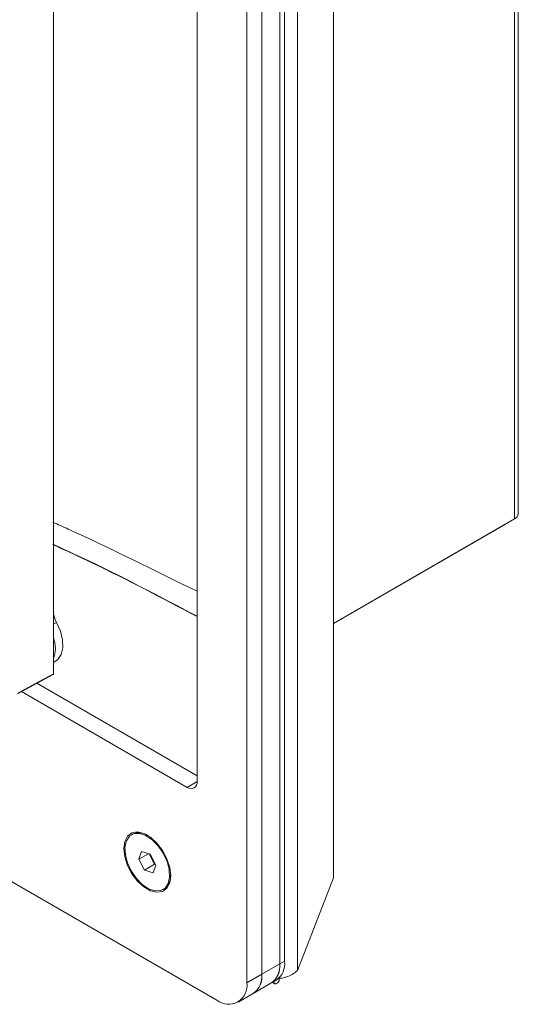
# Model space of a CAD drawing. Header units: millimetres. Extents: x 0 to 420, y 0 to 297.
# Tile 30 of 34: x 233 to 256, y 169 to 215. Entities that reach past the tile are written whole.
import ezdxf

# ---------------------------------------------------------------- set-up
doc = ezdxf.new("R2010")
doc.units = ezdxf.units.MM

msp = doc.modelspace()

# ---------------------------------------------------------------- linework, layer by layer
at = {"color": 7, "linetype": 'Continuous', "lineweight": 15}
for p, q in [((256.297, 192.01), (256.297, 235.94)), ((256.121, 235.695), (256.121, 191.765)), ((245.844, 229.523), (245.844, 170.397)), ((245.232, 170.837), (245.232, 227.45)), ((244.996, 170.701), (244.996, 227.314)), ((247.542, 174.771), (247.542, 227.108)), ((244.147, 170.211), (244.147, 226.824)), ((243.44, 169.803), (243.44, 226.416)), ((234.283, 184.428), (234.283, 223.856)), ((241.083, 179.329), (241.083, 219.611)), ((164.716, 213.616), (242.026, 168.986)), ((247.542, 186.812), (256.121, 191.765)), ((255.697, 191.52), (247.542, 186.812)), ((234.283, 184.97), (234.38, 185.026)), ((232.587, 183.49), (234.269, 184.4)), ((233.495, 183.981), (241.083, 179.601)), ((233.495, 183.981), (241.083, 179.601)), ((232.765, 183.586), (240.612, 179.056)), ((238.023, 176.844), (237.976, 176.817)), ((238.455, 176.027), (238.326, 175.654)), ((238.781, 175.916), (238.326, 175.654)), ((238.855, 175.891), (238.455, 176.027)), ((238.808, 175.907), (239.069, 175.417)), ((239.126, 175.382), (238.855, 175.891)), ((238.326, 175.654), (238.598, 175.145)), ((239.069, 175.417), (238.598, 175.145)), ((238.998, 175.009), (239.126, 175.382)), ((239.069, 175.417), (239.116, 175.401)), ((238.598, 175.145), (238.998, 175.009)), ((245.844, 170.397), (247.542, 174.771)), ((239.476, 174.219), (239.523, 174.246)), ((244.147, 170.211), (244.996, 170.701)), ((244.996, 170.701), (245.232, 170.837)), ((243.44, 169.803), (244.147, 170.211)), ((243.733, 169.295), (244.582, 169.785)), ((244.582, 169.785), (244.817, 169.921)), ((244.65, 169.824), (244.756, 169.763)), ((244.976, 170.022), (244.976, 169.896)), ((243.026, 168.887), (243.733, 169.295))]:
    msp.add_line(p, q, dxfattribs=at)
at = {"color": 8, "linetype": 'Continuous', "lineweight": 15}
for p, q in [((255.697, 191.52), (255.697, 191.52)), ((234.431, 186.859), (234.283, 186.774)), ((240.612, 179.056), (241.083, 179.329))]:
    msp.add_line(p, q, dxfattribs=at)
at = {"color": 7, "linetype": 'Continuous', "lineweight": 15, "flags": 128}
for points in [[(234.38, 185.026), (234.486, 185.105), (234.644, 185.338), (234.72, 185.656), (234.708, 186.035), (234.609, 186.446), (234.431, 186.859)], [(232.602, 183.519), (233.434, 183.969), (234.283, 184.428)], [(239.834, 174.878), (239.789, 175.265), (239.658, 175.672), (239.452, 176.066), (239.186, 176.416), (238.884, 176.693), (238.569, 176.875), (238.266, 176.947), (238.001, 176.904), (237.794, 176.748), (237.663, 176.492), (237.618, 176.157), (237.663, 175.771), (237.794, 175.364), (238.001, 174.97), (238.266, 174.62), (238.569, 174.343), (238.884, 174.161), (239.186, 174.089), (239.452, 174.132), (239.658, 174.288), (239.789, 174.544), (239.834, 174.878)], [(237.687, 175.87), (237.79, 175.483), (237.968, 175.099), (238.208, 174.749), (238.49, 174.461), (238.791, 174.258), (239.086, 174.158), (239.353, 174.168), (239.568, 174.287), (239.716, 174.506), (239.783, 174.807), (239.765, 175.166), (239.663, 175.553), (239.484, 175.937), (239.245, 176.287), (238.963, 176.575), (238.662, 176.778), (238.366, 176.878), (238.1, 176.868), (237.884, 176.749), (237.737, 176.53), (237.669, 176.229), (237.687, 175.87)]]:
    msp.add_lwpolyline(points, dxfattribs=at)
at = {"color": 7, "linetype": 'Continuous', "lineweight": 15}
for centre, radius, start, end in [((255.997, 192.04), 0.302, 294.3747, 354.3052), ((235.831, 187.609), 1.588, 192.9746, 208.1756), ((232.906, 185.636), 1.471, 339.3842, 20.6158), ((240.796, 179.282), 0.291, 230.7967, 9.214), ((238.33, 176.142), 0.766, 56.7758, 113.5983), ((239.076, 174.859), 0.759, 306.0909, 3.5241), ((244.016, 170.592), 0.986, 305.0133, 6.2988), ((244.045, 170.58), 0.959, 304.0564, 7.2558), ((244.28, 170.716), 0.959, 304.0564, 7.2558), ((243.196, 170.09), 0.959, 304.0564, 7.2558), ((243.167, 170.103), 0.986, 305.0133, 6.2988), ((242.578, 169.663), 0.873, 230.7967, 9.214)]:
    msp.add_arc(centre, radius, start, end, dxfattribs=at)
for points, knots in [([(234.254, 191.608), (234.498, 191.498), (236.769, 190.472), (239.048, 189.343), (241.083, 188.334)], [0, 0, 0, 0, 0.1072764, 1, 1, 1, 1]), ([(241.083, 187.153), (239.257, 188.117), (236.976, 189.322), (234.706, 190.358), (234.254, 190.565)], [0, 0, 0, 0, 0.8007576, 1, 1, 1, 1]), ([(234.254, 190.55), (234.871, 190.266), (237.141, 189.221), (239.422, 188.018), (241.083, 187.141)], [0, 0, 0, 0, 0.2715123, 1, 1, 1, 1]), ([(234.283, 184.428), (234.283, 184.423), (234.282, 184.411), (234.276, 184.401), (234.271, 184.399), (234.269, 184.399)], [0, 0, 0, 0, 0.434154, 0.868311, 1, 1, 1, 1]), ([(245.844, 170.397), (245.783, 170.343), (245.65, 170.225), (245.39, 170.1), (245.118, 170.024), (244.966, 170.018), (244.894, 170.015)], [0, 0, 0, 0, 0.230806, 0.498361, 0.76595, 1, 1, 1, 1]), ([(244.724, 169.867), (244.725, 169.833), (244.729, 169.76), (244.805, 169.745), (244.897, 169.801), (244.956, 169.872), (244.976, 169.896)], [0, 0, 0, 0, 0.258413, 0.556765, 0.855116, 1, 1, 1, 1])]:
    msp.add_open_spline(points, degree=3, knots=knots, dxfattribs=at)

doc.saveas('drawing.dxf')
